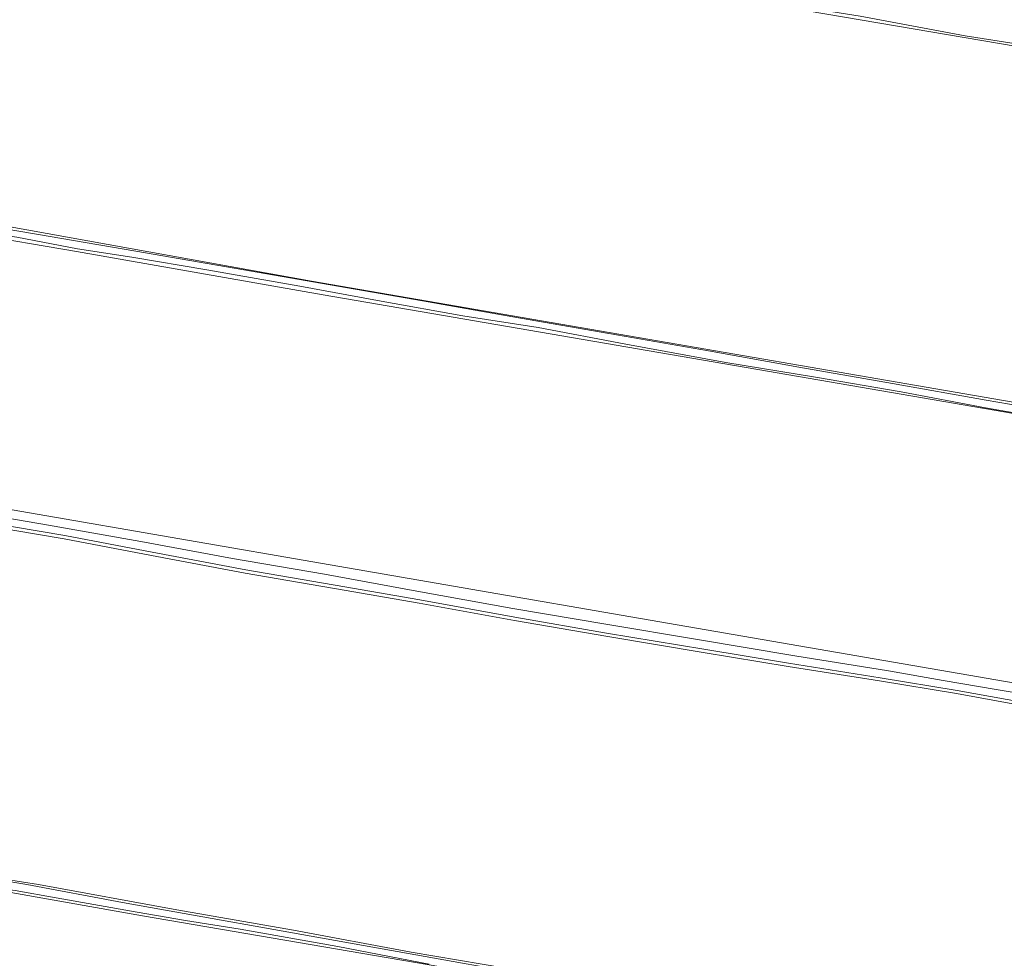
# Model space of a CAD drawing. Header units: metres. Extents: x 149984 to 156489, y 469398 to 478068.
# Tile 87 of 256: x 153823 to 153971, y 470398 to 470538. Entities that reach past the tile are written whole.
import ezdxf

# ---------------------------------------------------------------- set-up
doc = ezdxf.new("R2010")
doc.units = ezdxf.units.M
doc.header["$LTSCALE"] = 0.75
for name, color, linetype, lineweight in [('B-WE-GR-GRAS-GV', 252, 'Continuous', 13), ('B-WE-OG-TERREIN_OEVER-GV', 252, 'Continuous', 18), ('B-WE-OG-WATER-GV', 252, 'Continuous', 18), ('B-WE-OG-WATER_SLOOT-GV', 252, 'Continuous', 18)]:
    doc.layers.add(name, color=color, linetype=linetype, lineweight=lineweight)

msp = doc.modelspace()

# ---------------------------------------------------------------- linework, layer by layer
at = {"layer": 'B-WE-GR-GRAS-GV', "flags": 128}
for points in [[(154341.513, 470546.94), (154284.533, 470556.576), (154279.674, 470518.766), (154279.294, 470516.609), (154275.929, 470493.702), (154271.941, 470487.341), (154270.049, 470484.834), (154267.868, 470483.541), (154264.349, 470483.663), (154109.554, 470510.987), (153870.11, 470551.713), (153846.608, 470555.3), (153834.308, 470557.494)], [(153753.81, 470519.53), (153867.026, 470499.144), (154006.462, 470475.117)], [(153993.834, 470475.574), (153935.263, 470485.673), (153868.781, 470497.118), (153831.838, 470503.598), (153752.733, 470517.062)], [(153745.428, 470477.162), (153756.435, 470476.166), (153771.153, 470473.743), (153779.737, 470472.26), (153914.798, 470448.935), (154031.302, 470428.814), (154085.26, 470418.459), (154094.783, 470416.811)], [(153978.523, 470434.71), (153963.556, 470437.422), (153952.057, 470439.312), (153938.358, 470441.475), (153925.658, 470443.564), (153911.093, 470445.995), (153897.383, 470448.376), (153883.128, 470450.944), (153871.905, 470452.902), (153857.095, 470455.467), (153843.052, 470458.088), (153830.01, 470460.596), (153814.596, 470463.186), (153799.596, 470465.918), (153790.114, 470467.342), (153777.429, 470469.648), (153768.449, 470471.255), (153760.989, 470472.211), (153752.23, 470473.194), (153744.728, 470474.719)], [(153950.314, 470385.62), (153841.708, 470404.188), (153727.1, 470424.48), (153725.873, 470424.523), (153725.865, 470424.488), (153725.458, 470423.724), (153721.422, 470411.919), (153721.265, 470410.685), (153721.212, 470410.113), (153720.961, 470407.413), (153719, 470400.416), (153718.282, 470398.136), (153717.723, 470394.173)], [(153805.75, 470412.038), (153826.16, 470408.852), (153846.859, 470405.052), (153864.299, 470402.011), (153881.936, 470398.74), (153899.654, 470395.731)]]:
    msp.add_lwpolyline(points, dxfattribs=at)
at = {"layer": 'B-WE-OG-TERREIN_OEVER-GV', "flags": 128}
for points in [[(153983.958, 470532.87), (153964.86, 470535.827), (153949.158, 470538.789), (153935.678, 470540.937), (153920.415, 470543.608), (153906.196, 470545.895), (153893.664, 470547.918), (153880.706, 470550.268), (153867.025, 470552.597), (153855.402, 470554.215), (153833.907, 470557.871), (153833.075, 470557.601)], [(153834.308, 470557.494), (153846.608, 470555.3), (153870.11, 470551.713), (154109.554, 470510.987), (154264.349, 470483.663), (154267.868, 470483.541), (154270.049, 470484.834), (154271.941, 470487.341), (154275.929, 470493.702), (154279.294, 470516.609), (154279.674, 470518.766), (154284.533, 470556.576)], [(153753.801, 470519.276), (153764.286, 470517.371), (153779.304, 470514.553), (153794.676, 470511.809), (153809.924, 470508.877), (153825.878, 470506.185), (153840.741, 470503.643), (153855.418, 470501.089), (153869.832, 470498.592), (153883.656, 470496.205), (153897.128, 470493.81), (153911.527, 470491.317), (153926.448, 470488.694), (153939.977, 470486.276), (153953.96, 470483.809), (153968.025, 470481.332), (153981.955, 470478.922)], [(153982.217, 470477.672), (153967.88, 470480.165), (153955.259, 470482.566), (153942.464, 470484.755), (153929.022, 470486.982), (153914.057, 470489.734), (153900.934, 470492.226), (153889.69, 470493.934), (153877.467, 470496.142), (153865.264, 470498.397), (153851.333, 470500.831), (153840.131, 470502.716), (153831.978, 470503.958), (153822.894, 470505.705), (153813.794, 470507.093), (153802.47, 470509.188), (153789.984, 470511.484), (153782.223, 470512.729), (153773.352, 470514.176), (153768.125, 470515.281), (153758.682, 470517.007), (153753.68, 470518.166)], [(153745.02, 470476.381), (153753.726, 470475.265), (153764.891, 470473.868), (153777.295, 470471.608), (153797.431, 470468.029), (153806.863, 470466.377), (153816.286, 470464.576), (153827.672, 470462.643), (153841.461, 470460.16), (153855.168, 470457.651), (153868.972, 470455.276), (153882.762, 470452.773), (153897.172, 470450.144), (153911.079, 470447.796), (153924.805, 470445.53), (153939.379, 470443.063), (153953.399, 470440.855), (153961.56, 470439.395), (153969.493, 470438.063), (153980.992, 470436.121)], [(154031.302, 470428.814), (153914.798, 470448.935), (153779.737, 470472.26), (153771.153, 470473.743), (153756.435, 470476.166), (153745.428, 470477.162)], [(153978.608, 470435.201), (153963.64, 470437.913), (153952.137, 470439.803), (153938.437, 470441.967), (153925.74, 470444.055), (153911.176, 470446.486), (153897.47, 470448.866), (153883.215, 470451.434), (153871.99, 470453.393), (153857.183, 470455.957), (153843.145, 470458.577), (153830.098, 470461.086), (153814.682, 470463.676), (153799.678, 470466.409), (153790.196, 470467.833), (153777.517, 470470.138), (153768.524, 470471.747), (153761.048, 470472.706), (153752.307, 470473.686), (153744.827, 470475.207)], [(153744.728, 470474.719), (153752.23, 470473.194), (153760.989, 470472.211), (153768.449, 470471.255), (153777.429, 470469.648), (153790.114, 470467.342), (153799.596, 470465.918), (153814.596, 470463.186), (153830.01, 470460.596), (153843.052, 470458.088), (153857.095, 470455.467), (153871.905, 470452.902), (153883.128, 470450.944), (153897.383, 470448.376), (153911.093, 470445.995), (153925.658, 470443.564), (153938.358, 470441.475), (153952.057, 470439.312), (153963.556, 470437.422), (153978.523, 470434.71)], [(153726.834, 470426.674), (153730.226, 470425.531), (153748.818, 470422.113), (153767.337, 470418.949), (153786.409, 470415.576), (153804.124, 470412.217), (153809.903, 470411.313), (153811.052, 470411.112), (153824.432, 470408.84), (153838.738, 470406.147), (153908.081, 470393.777)], [(153725.919, 470424.717), (153725.873, 470424.523), (153727.1, 470424.48), (153841.708, 470404.188), (153950.314, 470385.62), (154024.409, 470373.069), (154139.503, 470352.431), (154267.032, 470329.809), (154398.001, 470307.452), (154417.051, 470304.542), (154417.093, 470304.624)], [(153884.632, 470396.935), (153870.947, 470399.57), (153856.361, 470402.175), (153848.179, 470403.48), (153840.904, 470404.726), (153828.811, 470406.863), (153822.645, 470407.974), (153818.932, 470408.428), (153805.212, 470410.838), (153791.278, 470413.412), (153776.573, 470416.105), (153763.714, 470418.402), (153751.189, 470420.387), (153738.804, 470422.599), (153726.166, 470424.696)], [(153899.654, 470395.731), (153881.936, 470398.74), (153864.299, 470402.011), (153846.859, 470405.052), (153826.16, 470408.852), (153805.75, 470412.038)]]:
    msp.add_lwpolyline(points, dxfattribs=at)
msp.add_lwpolyline([(154089.085, 470460.88), (154078.246, 470462.992), (154063.171, 470465.701), (154049.022, 470468.095), (154034.363, 470470.515), (154019.794, 470473.095), (154006.462, 470475.117), (153867.026, 470499.144), (153753.81, 470519.53), (153752.548, 470518.873), (153752.336, 470518.762), (153752.733, 470517.062), (153831.838, 470503.598), (153868.781, 470497.118), (153935.263, 470485.673), (153993.834, 470475.574), (154100.794, 470457.06), (154103.247, 470456.986), (154103.394, 470458.414)], close=True, dxfattribs=at)
at = {"layer": 'B-WE-OG-WATER-GV', "flags": 128}
msp.add_lwpolyline([(153833.075, 470557.601), (153833.907, 470557.871), (153855.402, 470554.215), (153867.025, 470552.597), (153880.706, 470550.268), (153893.664, 470547.918), (153906.196, 470545.895), (153920.415, 470543.608), (153935.678, 470540.937), (153949.158, 470538.789), (153964.86, 470535.827), (153983.958, 470532.87)], dxfattribs=at)
at = {"layer": 'B-WE-OG-WATER_SLOOT-GV', "flags": 128}
for points in [[(153981.955, 470478.922), (153968.025, 470481.332), (153953.96, 470483.809), (153939.977, 470486.276), (153926.448, 470488.694), (153911.527, 470491.317), (153897.128, 470493.81), (153883.656, 470496.205), (153869.832, 470498.592), (153855.418, 470501.089), (153840.741, 470503.643), (153825.878, 470506.185), (153809.924, 470508.877), (153794.676, 470511.809), (153779.304, 470514.553), (153764.286, 470517.371), (153753.801, 470519.276)], [(153753.68, 470518.166), (153758.682, 470517.007), (153768.125, 470515.281), (153773.352, 470514.176), (153782.223, 470512.729), (153789.984, 470511.484), (153802.47, 470509.188), (153813.794, 470507.093), (153822.894, 470505.705), (153831.978, 470503.958), (153840.131, 470502.716), (153851.333, 470500.831), (153865.264, 470498.397), (153877.467, 470496.142), (153889.69, 470493.934), (153900.934, 470492.226), (153914.057, 470489.734), (153929.022, 470486.982), (153942.464, 470484.755), (153955.259, 470482.566), (153967.88, 470480.165), (153982.217, 470477.672)], [(153980.992, 470436.121), (153969.493, 470438.063), (153961.56, 470439.395), (153953.399, 470440.855), (153939.379, 470443.063), (153924.805, 470445.53), (153911.079, 470447.796), (153897.172, 470450.144), (153882.762, 470452.773), (153868.972, 470455.276), (153855.168, 470457.651), (153841.461, 470460.16), (153827.672, 470462.643), (153816.286, 470464.576), (153806.863, 470466.377), (153797.431, 470468.029), (153777.295, 470471.608), (153764.891, 470473.868), (153753.726, 470475.265), (153745.02, 470476.381)], [(153744.827, 470475.207), (153752.307, 470473.686), (153761.048, 470472.706), (153768.524, 470471.747), (153777.517, 470470.138), (153790.196, 470467.833), (153799.678, 470466.409), (153814.682, 470463.676), (153830.098, 470461.086), (153843.145, 470458.577), (153857.183, 470455.957), (153871.99, 470453.393), (153883.215, 470451.434), (153897.47, 470448.866), (153911.176, 470446.486), (153925.74, 470444.055), (153938.437, 470441.967), (153952.137, 470439.803), (153963.64, 470437.913), (153978.608, 470435.201)], [(153908.081, 470393.777), (153838.738, 470406.147), (153824.432, 470408.84), (153811.052, 470411.112), (153809.903, 470411.313), (153804.124, 470412.217), (153786.409, 470415.576), (153767.337, 470418.949), (153748.818, 470422.113), (153730.226, 470425.531), (153726.834, 470426.674)], [(153726.166, 470424.696), (153738.804, 470422.599), (153751.189, 470420.387), (153763.714, 470418.402), (153776.573, 470416.105), (153791.278, 470413.412), (153805.212, 470410.838), (153818.932, 470408.428), (153822.645, 470407.974), (153828.811, 470406.863), (153840.904, 470404.726), (153848.179, 470403.48), (153856.361, 470402.175), (153870.947, 470399.57), (153884.632, 470396.935)]]:
    msp.add_lwpolyline(points, dxfattribs=at)

doc.saveas('drawing.dxf')
